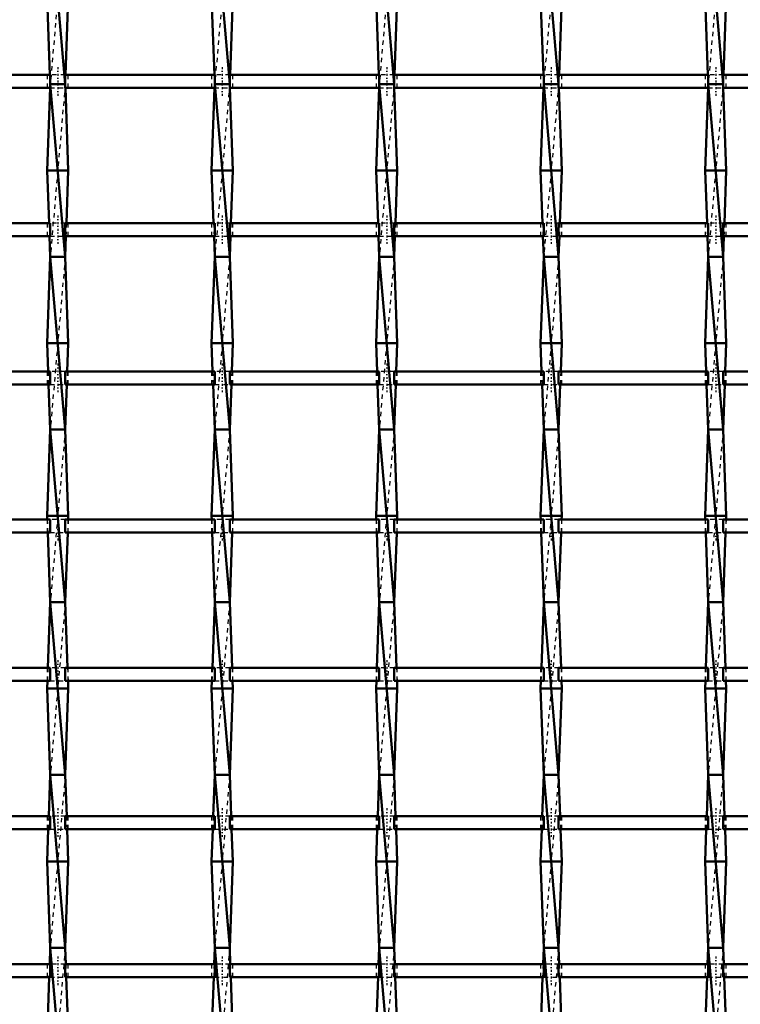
# Model space of a CAD drawing. Header units: millimetres. Extents: x -796 to 551, y -500 to 878.
# Tile 19 of 22: x 125 to 291, y 164 to 392. Entities that reach past the tile are written whole.
import ezdxf

# ---------------------------------------------------------------- set-up
doc = ezdxf.new("R2010")
doc.units = ezdxf.units.MM
doc.linetypes.add('Center', pattern=[1.5, 0.45, -0.5, 0.05, -0.5])
doc.linetypes.add('Dashed', pattern=[2, 1, -1])
for name, color, linetype, lineweight in [('AM_0', 7, 'Continuous', 50), ('AM_7', 7, 'Center', 25), ('AM_9', 6, 'Dashed', 25)]:
    doc.layers.add(name, color=color, linetype=linetype, lineweight=lineweight)

# ---------------------------------------------------------------- blocks, each defined once
blk = doc.blocks.new('18_eaaveijh3cszl2uj77q1b0rzg________0_in_LSSP3303438311900100035010_4')
at = {"layer": 'AM_0'}
for p, q in [((131.62, 417), (135.08, 377)), ((130.9, 397), (131.54, 379.13)), ((135.8, 397), (135.16, 379.13)), ((131.62, 377), (135.08, 337)), ((135.08, 377), (131.62, 377)), ((131.59, 376.13), (130.9, 357)), ((135.11, 376.13), (135.8, 357)), ((135.8, 357), (130.9, 357)), ((130.9, 357), (131.34, 344.8)), ((135.8, 357), (135.36, 344.8)), ((131.45, 341.8), (131.62, 337)), ((135.25, 341.8), (135.08, 337)), ((131.62, 337), (130.9, 317)), ((135.08, 337), (131.62, 337)), ((131.62, 337), (135.08, 297)), ((135.08, 337), (135.8, 317)), ((130.9, 317), (131.13, 310.47)), ((135.8, 317), (130.9, 317)), ((135.8, 317), (135.57, 310.47)), ((131.24, 307.47), (131.62, 297)), ((135.46, 307.47), (135.08, 297)), ((131.62, 297), (130.9, 277)), ((131.62, 297), (135.08, 257)), ((135.08, 297), (131.62, 297)), ((135.08, 297), (135.8, 277)), ((130.9, 277), (130.93, 276.14)), ((135.8, 277), (130.9, 277)), ((135.8, 277), (135.77, 276.14)), ((131.04, 273.14), (131.62, 257)), ((135.66, 273.14), (135.08, 257)), ((131.62, 257), (131.07, 241.81)), ((135.08, 257), (131.62, 257)), ((131.62, 257), (135.08, 217)), ((135.08, 257), (135.63, 241.81)), ((130.96, 238.81), (130.9, 237)), ((135.74, 238.81), (135.8, 237)), ((135.8, 237), (130.9, 237)), ((130.9, 237), (131.62, 217)), ((135.8, 237), (135.08, 217)), ((131.62, 217), (131.28, 207.48)), ((131.62, 217), (135.08, 177)), ((135.08, 217), (131.62, 217)), ((135.08, 217), (135.42, 207.48)), ((131.17, 204.48), (130.9, 197)), ((135.53, 204.48), (135.8, 197)), ((135.8, 197), (130.9, 197)), ((130.9, 197), (131.62, 177)), ((135.8, 197), (135.08, 177)), ((131.62, 177), (131.48, 173.15)), ((131.62, 177), (135.08, 137)), ((135.08, 177), (131.62, 177)), ((135.08, 177), (135.22, 173.15)), ((131.37, 170.15), (130.9, 157)), ((135.33, 170.15), (135.8, 157))]:
    blk.add_line(p, q, dxfattribs=at)
at = {"layer": 'AM_9'}
for p, q in [((135.08, 417), (131.62, 377)), ((131.54, 379.13), (131.62, 377)), ((135.16, 379.13), (135.08, 377)), ((131.62, 377), (131.59, 376.13)), ((135.08, 377), (131.62, 337)), ((135.08, 377), (135.11, 376.13)), ((131.34, 344.8), (131.45, 341.8)), ((135.36, 344.8), (135.25, 341.8)), ((135.08, 337), (131.62, 297)), ((131.13, 310.47), (131.24, 307.47)), ((135.57, 310.47), (135.46, 307.47)), ((135.08, 297), (131.62, 257)), ((130.93, 276.14), (131.04, 273.14)), ((135.77, 276.14), (135.66, 273.14)), ((135.08, 257), (131.62, 217)), ((131.07, 241.81), (130.96, 238.81)), ((135.63, 241.81), (135.74, 238.81)), ((135.08, 217), (131.62, 177)), ((131.28, 207.48), (131.17, 204.48)), ((135.42, 207.48), (135.53, 204.48)), ((135.08, 177), (131.62, 137)), ((131.48, 173.15), (131.37, 170.15)), ((135.22, 173.15), (135.33, 170.15))]:
    blk.add_line(p, q, dxfattribs=at)
blk = doc.blocks.new('19_iheobe1ahgo08elx391tnjhck________0_in_LSSP3303438311900100035010_4')
at = {"layer": 'AM_0'}
for p, q in [((169.72, 417), (173.18, 377)), ((169, 397), (169.64, 379.13)), ((173.9, 397), (173.26, 379.13)), ((173.18, 377), (169.72, 377)), ((169.72, 377), (173.18, 337)), ((169.69, 376.13), (169, 357)), ((173.21, 376.13), (173.9, 357)), ((169, 357), (169.44, 344.8)), ((173.9, 357), (169, 357)), ((173.9, 357), (173.46, 344.8)), ((169.55, 341.8), (169.72, 337)), ((173.35, 341.8), (173.18, 337)), ((169.72, 337), (169, 317)), ((173.18, 337), (169.72, 337)), ((169.72, 337), (173.18, 297)), ((173.18, 337), (173.9, 317)), ((169, 317), (169.23, 310.47)), ((173.9, 317), (169, 317)), ((173.9, 317), (173.67, 310.47)), ((169.34, 307.47), (169.72, 297)), ((173.56, 307.47), (173.18, 297)), ((169.72, 297), (169, 277)), ((169.72, 297), (173.18, 257)), ((173.18, 297), (169.72, 297)), ((173.18, 297), (173.9, 277)), ((169, 277), (169.03, 276.14)), ((173.9, 277), (169, 277)), ((173.9, 277), (173.87, 276.14)), ((169.14, 273.14), (169.72, 257)), ((173.76, 273.14), (173.18, 257)), ((169.72, 257), (169.17, 241.81)), ((169.72, 257), (173.18, 217)), ((173.18, 257), (169.72, 257)), ((173.18, 257), (173.73, 241.81)), ((169.06, 238.81), (169, 237)), ((173.84, 238.81), (173.9, 237)), ((169, 237), (169.72, 217)), ((173.9, 237), (169, 237)), ((173.9, 237), (173.18, 217)), ((169.72, 217), (169.38, 207.48)), ((173.18, 217), (169.72, 217)), ((169.72, 217), (173.18, 177)), ((173.18, 217), (173.52, 207.48)), ((169.27, 204.48), (169, 197)), ((173.63, 204.48), (173.9, 197)), ((173.9, 197), (169, 197)), ((169, 197), (169.72, 177)), ((173.9, 197), (173.18, 177)), ((169.72, 177), (169.58, 173.15)), ((169.72, 177), (173.18, 137)), ((173.18, 177), (169.72, 177)), ((173.18, 177), (173.32, 173.15)), ((169.47, 170.15), (169, 157)), ((173.43, 170.15), (173.9, 157))]:
    blk.add_line(p, q, dxfattribs=at)
at = {"layer": 'AM_9'}
for p, q in [((173.18, 417), (169.72, 377)), ((169.64, 379.13), (169.72, 377)), ((173.26, 379.13), (173.18, 377)), ((169.72, 377), (169.69, 376.13)), ((173.18, 377), (169.72, 337)), ((173.18, 377), (173.21, 376.13)), ((169.44, 344.8), (169.55, 341.8)), ((173.46, 344.8), (173.35, 341.8)), ((173.18, 337), (169.72, 297)), ((169.23, 310.47), (169.34, 307.47)), ((173.67, 310.47), (173.56, 307.47)), ((173.18, 297), (169.72, 257)), ((169.03, 276.14), (169.14, 273.14)), ((173.87, 276.14), (173.76, 273.14)), ((173.18, 257), (169.72, 217)), ((169.17, 241.81), (169.06, 238.81)), ((173.73, 241.81), (173.84, 238.81)), ((173.18, 217), (169.72, 177)), ((169.38, 207.48), (169.27, 204.48)), ((173.52, 207.48), (173.63, 204.48)), ((173.18, 177), (169.72, 137)), ((169.58, 173.15), (169.47, 170.15)), ((173.32, 173.15), (173.43, 170.15))]:
    blk.add_line(p, q, dxfattribs=at)
blk = doc.blocks.new('20_yjjuo8hbmiz97n2rx3wkn6gdl________0_in_LSSP3303438311900100035010_4')
at = {"layer": 'AM_0'}
for p, q in [((207.82, 417), (211.28, 377)), ((207.1, 397), (207.74, 379.13)), ((212, 397), (211.36, 379.13)), ((211.28, 377), (207.82, 377)), ((207.82, 377), (211.28, 337)), ((207.79, 376.13), (207.1, 357)), ((211.31, 376.13), (212, 357)), ((212, 357), (207.1, 357)), ((207.1, 357), (207.54, 344.8)), ((212, 357), (211.56, 344.8)), ((207.65, 341.8), (207.82, 337)), ((211.45, 341.8), (211.28, 337)), ((207.82, 337), (207.1, 317)), ((211.28, 337), (207.82, 337)), ((207.82, 337), (211.28, 297)), ((211.28, 337), (212, 317)), ((207.1, 317), (207.33, 310.47)), ((212, 317), (207.1, 317)), ((212, 317), (211.77, 310.47)), ((207.44, 307.47), (207.82, 297)), ((211.66, 307.47), (211.28, 297)), ((207.82, 297), (207.1, 277)), ((207.82, 297), (211.28, 257)), ((211.28, 297), (207.82, 297)), ((211.28, 297), (212, 277)), ((207.1, 277), (207.13, 276.14)), ((212, 277), (207.1, 277)), ((212, 277), (211.97, 276.14)), ((207.24, 273.14), (207.82, 257)), ((211.86, 273.14), (211.28, 257)), ((207.82, 257), (207.27, 241.81)), ((211.28, 257), (207.82, 257)), ((207.82, 257), (211.28, 217)), ((211.28, 257), (211.83, 241.81)), ((207.16, 238.81), (207.1, 237)), ((211.94, 238.81), (212, 237)), ((207.1, 237), (207.82, 217)), ((212, 237), (207.1, 237)), ((212, 237), (211.28, 217)), ((207.82, 217), (207.48, 207.48)), ((211.28, 217), (207.82, 217)), ((207.82, 217), (211.28, 177)), ((211.28, 217), (211.62, 207.48)), ((207.37, 204.48), (207.1, 197)), ((211.73, 204.48), (212, 197)), ((212, 197), (207.1, 197)), ((207.1, 197), (207.82, 177)), ((212, 197), (211.28, 177)), ((207.82, 177), (207.68, 173.15)), ((207.82, 177), (211.28, 137)), ((211.28, 177), (207.82, 177)), ((211.28, 177), (211.42, 173.15)), ((207.57, 170.15), (207.1, 157)), ((211.53, 170.15), (212, 157))]:
    blk.add_line(p, q, dxfattribs=at)
at = {"layer": 'AM_9'}
for p, q in [((211.28, 417), (207.82, 377)), ((207.74, 379.13), (207.82, 377)), ((211.36, 379.13), (211.28, 377)), ((207.82, 377), (207.79, 376.13)), ((211.28, 377), (207.82, 337)), ((211.28, 377), (211.31, 376.13)), ((207.54, 344.8), (207.65, 341.8)), ((211.56, 344.8), (211.45, 341.8)), ((211.28, 337), (207.82, 297)), ((207.33, 310.47), (207.44, 307.47)), ((211.77, 310.47), (211.66, 307.47)), ((211.28, 297), (207.82, 257)), ((207.13, 276.14), (207.24, 273.14)), ((211.97, 276.14), (211.86, 273.14)), ((211.28, 257), (207.82, 217)), ((207.27, 241.81), (207.16, 238.81)), ((211.83, 241.81), (211.94, 238.81)), ((211.28, 217), (207.82, 177)), ((207.48, 207.48), (207.37, 204.48)), ((211.62, 207.48), (211.73, 204.48)), ((211.28, 177), (207.82, 137)), ((207.68, 173.15), (207.57, 170.15)), ((211.42, 173.15), (211.53, 170.15))]:
    blk.add_line(p, q, dxfattribs=at)
blk = doc.blocks.new('21_2l3w9gfmsmw9l8b9sib6gnelb________0_in_LSSP3303438311900100035010_4')
at = {"layer": 'AM_0'}
for p, q in [((245.92, 417), (249.38, 377)), ((245.2, 397), (245.84, 379.13)), ((250.1, 397), (249.46, 379.13)), ((245.92, 377), (249.38, 337)), ((249.38, 377), (245.92, 377)), ((245.89, 376.13), (245.2, 357)), ((249.41, 376.13), (250.1, 357)), ((250.1, 357), (245.2, 357)), ((245.2, 357), (245.64, 344.8)), ((250.1, 357), (249.66, 344.8)), ((245.75, 341.8), (245.92, 337)), ((249.55, 341.8), (249.38, 337)), ((245.92, 337), (245.2, 317)), ((249.38, 337), (245.92, 337)), ((245.92, 337), (249.38, 297)), ((249.38, 337), (250.1, 317)), ((245.2, 317), (245.43, 310.47)), ((250.1, 317), (245.2, 317)), ((250.1, 317), (249.87, 310.47)), ((245.54, 307.47), (245.92, 297)), ((249.76, 307.47), (249.38, 297)), ((245.92, 297), (245.2, 277)), ((245.92, 297), (249.38, 257)), ((249.38, 297), (245.92, 297)), ((249.38, 297), (250.1, 277)), ((245.2, 277), (245.23, 276.14)), ((250.1, 277), (245.2, 277)), ((250.1, 277), (250.07, 276.14)), ((245.34, 273.14), (245.92, 257)), ((249.96, 273.14), (249.38, 257)), ((245.92, 257), (245.37, 241.81)), ((249.38, 257), (245.92, 257)), ((245.92, 257), (249.38, 217)), ((249.38, 257), (249.93, 241.81)), ((245.26, 238.81), (245.2, 237)), ((250.04, 238.81), (250.1, 237)), ((250.1, 237), (245.2, 237)), ((245.2, 237), (245.92, 217)), ((250.1, 237), (249.38, 217)), ((245.92, 217), (245.58, 207.48)), ((249.38, 217), (245.92, 217)), ((245.92, 217), (249.38, 177)), ((249.38, 217), (249.72, 207.48)), ((245.47, 204.48), (245.2, 197)), ((249.83, 204.48), (250.1, 197)), ((250.1, 197), (245.2, 197)), ((245.2, 197), (245.92, 177)), ((250.1, 197), (249.38, 177)), ((245.92, 177), (245.78, 173.15)), ((245.92, 177), (249.38, 137)), ((249.38, 177), (245.92, 177)), ((249.38, 177), (249.52, 173.15)), ((245.67, 170.15), (245.2, 157)), ((249.63, 170.15), (250.1, 157))]:
    blk.add_line(p, q, dxfattribs=at)
at = {"layer": 'AM_9'}
for p, q in [((249.38, 417), (245.92, 377)), ((245.84, 379.13), (245.92, 377)), ((249.46, 379.13), (249.38, 377)), ((245.92, 377), (245.89, 376.13)), ((249.38, 377), (245.92, 337)), ((249.38, 377), (249.41, 376.13)), ((245.64, 344.8), (245.75, 341.8)), ((249.66, 344.8), (249.55, 341.8)), ((249.38, 337), (245.92, 297)), ((245.43, 310.47), (245.54, 307.47)), ((249.87, 310.47), (249.76, 307.47)), ((249.38, 297), (245.92, 257)), ((245.23, 276.14), (245.34, 273.14)), ((250.07, 276.14), (249.96, 273.14)), ((249.38, 257), (245.92, 217)), ((245.37, 241.81), (245.26, 238.81)), ((249.93, 241.81), (250.04, 238.81)), ((249.38, 217), (245.92, 177)), ((245.58, 207.48), (245.47, 204.48)), ((249.72, 207.48), (249.83, 204.48)), ((249.38, 177), (245.92, 137)), ((245.78, 173.15), (245.67, 170.15)), ((249.52, 173.15), (249.63, 170.15))]:
    blk.add_line(p, q, dxfattribs=at)
blk = doc.blocks.new('22_2z91wxgj8nzk1vbejstp6zl1c________0_in_LSSP3303438311900100035010_4')
at = {"layer": 'AM_0'}
for p, q in [((284.02, 417), (287.48, 377)), ((283.3, 397), (283.94, 379.13)), ((288.2, 397), (287.56, 379.13)), ((287.48, 377), (284.02, 377)), ((284.02, 377), (287.48, 337)), ((283.99, 376.13), (283.3, 357)), ((287.51, 376.13), (288.2, 357)), ((288.2, 357), (283.3, 357)), ((283.3, 357), (283.74, 344.8)), ((288.2, 357), (287.76, 344.8)), ((283.85, 341.8), (284.02, 337)), ((287.65, 341.8), (287.48, 337)), ((284.02, 337), (283.3, 317)), ((284.02, 337), (287.48, 297)), ((287.48, 337), (284.02, 337)), ((287.48, 337), (288.2, 317)), ((288.2, 317), (283.3, 317)), ((283.3, 317), (283.53, 310.47)), ((288.2, 317), (287.97, 310.47)), ((283.64, 307.47), (284.02, 297)), ((287.86, 307.47), (287.48, 297)), ((284.02, 297), (283.3, 277)), ((284.02, 297), (287.48, 257)), ((287.48, 297), (284.02, 297)), ((287.48, 297), (288.2, 277)), ((283.3, 277), (283.33, 276.14)), ((288.2, 277), (283.3, 277)), ((288.2, 277), (288.17, 276.14)), ((283.44, 273.14), (284.02, 257)), ((288.06, 273.14), (287.48, 257)), ((284.02, 257), (283.47, 241.81)), ((284.02, 257), (287.48, 217)), ((287.48, 257), (284.02, 257)), ((287.48, 257), (288.03, 241.81)), ((283.36, 238.81), (283.3, 237)), ((288.14, 238.81), (288.2, 237)), ((288.2, 237), (283.3, 237)), ((283.3, 237), (284.02, 217)), ((288.2, 237), (287.48, 217)), ((284.02, 217), (283.68, 207.48)), ((287.48, 217), (284.02, 217)), ((284.02, 217), (287.48, 177)), ((287.48, 217), (287.82, 207.48)), ((283.57, 204.48), (283.3, 197)), ((287.93, 204.48), (288.2, 197)), ((283.3, 197), (284.02, 177)), ((288.2, 197), (283.3, 197)), ((288.2, 197), (287.48, 177)), ((284.02, 177), (283.88, 173.15)), ((284.02, 177), (287.48, 137)), ((287.48, 177), (284.02, 177)), ((287.48, 177), (287.62, 173.15)), ((283.77, 170.15), (283.3, 157)), ((287.73, 170.15), (288.2, 157))]:
    blk.add_line(p, q, dxfattribs=at)
at = {"layer": 'AM_9'}
for p, q in [((287.48, 417), (284.02, 377)), ((283.94, 379.13), (284.02, 377)), ((287.56, 379.13), (287.48, 377)), ((284.02, 377), (283.99, 376.13)), ((287.48, 377), (284.02, 337)), ((287.48, 377), (287.51, 376.13)), ((283.74, 344.8), (283.85, 341.8)), ((287.76, 344.8), (287.65, 341.8)), ((287.48, 337), (284.02, 297)), ((283.53, 310.47), (283.64, 307.47)), ((287.97, 310.47), (287.86, 307.47)), ((287.48, 297), (284.02, 257)), ((283.33, 276.14), (283.44, 273.14)), ((288.17, 276.14), (288.06, 273.14)), ((287.48, 257), (284.02, 217)), ((283.47, 241.81), (283.36, 238.81)), ((288.03, 241.81), (288.14, 238.81)), ((287.48, 217), (284.02, 177)), ((283.68, 207.48), (283.57, 204.48)), ((287.82, 207.48), (287.93, 204.48)), ((287.48, 177), (284.02, 137)), ((283.88, 173.15), (283.77, 170.15)), ((287.62, 173.15), (287.73, 170.15))]:
    blk.add_line(p, q, dxfattribs=at)
blk = doc.blocks.new('47_pzn9e9lc7w7mtyc5basixwt4d________0_in_LSSP3303438311900100035010_4')
at = {"layer": 'AM_0'}
for p, q in [((131.62, 173.15), (96.98, 173.15)), ((131.62, 173.15), (131.62, 170.15)), ((169.72, 173.15), (135.08, 173.15)), ((135.08, 170.15), (135.08, 173.15)), ((169.72, 173.15), (169.72, 170.15)), ((207.82, 173.15), (173.18, 173.15)), ((173.18, 170.15), (173.18, 173.15)), ((207.82, 173.15), (207.82, 170.15)), ((211.28, 170.15), (211.28, 173.15)), ((245.92, 173.15), (211.28, 173.15)), ((245.92, 173.15), (245.92, 170.15)), ((249.38, 170.15), (249.38, 173.15)), ((284.02, 173.15), (249.38, 173.15)), ((284.02, 173.15), (284.02, 170.15)), ((287.48, 170.15), (287.48, 173.15)), ((322.12, 173.15), (287.48, 173.15)), ((131.62, 170.15), (96.98, 170.15)), ((169.72, 170.15), (135.08, 170.15)), ((207.82, 170.15), (173.18, 170.15)), ((245.92, 170.15), (211.28, 170.15)), ((284.02, 170.15), (249.38, 170.15)), ((322.12, 170.15), (287.48, 170.15))]:
    blk.add_line(p, q, dxfattribs=at)
at = {"layer": 'AM_7'}
for p, q in [((133.35, 174.95), (133.35, 168.35)), ((171.45, 174.95), (171.45, 168.35)), ((209.55, 174.95), (209.55, 168.35)), ((247.65, 174.95), (247.65, 168.35)), ((285.75, 174.95), (285.75, 168.35))]:
    blk.add_line(p, q, dxfattribs=at)
at = {"layer": 'AM_9'}
for p, q in [((130.9, 173.15), (130.9, 170.15)), ((135.08, 173.15), (131.62, 173.15)), ((135.8, 170.15), (135.8, 173.15)), ((169, 173.15), (169, 170.15)), ((173.18, 173.15), (169.72, 173.15)), ((173.9, 170.15), (173.9, 173.15)), ((207.1, 173.15), (207.1, 170.15)), ((211.28, 173.15), (207.82, 173.15)), ((212, 170.15), (212, 173.15)), ((245.2, 173.15), (245.2, 170.15)), ((249.38, 173.15), (245.92, 173.15)), ((250.1, 170.15), (250.1, 173.15)), ((283.3, 173.15), (283.3, 170.15)), ((287.48, 173.15), (284.02, 173.15)), ((288.2, 170.15), (288.2, 173.15)), ((131.62, 170.15), (135.08, 170.15)), ((169.72, 170.15), (173.18, 170.15)), ((207.82, 170.15), (211.28, 170.15)), ((245.92, 170.15), (249.38, 170.15)), ((284.02, 170.15), (287.48, 170.15))]:
    blk.add_line(p, q, dxfattribs=at)
blk = doc.blocks.new('48_tge2xl8mcdwol64sdcp872kqe________0_in_LSSP3303438311900100035010_4')
at = {"layer": 'AM_0'}
for p, q in [((131.62, 207.48), (96.98, 207.48)), ((131.62, 207.48), (131.62, 204.48)), ((169.72, 207.48), (135.08, 207.48)), ((135.08, 204.48), (135.08, 207.48)), ((169.72, 207.48), (169.72, 204.48)), ((207.82, 207.48), (173.18, 207.48)), ((173.18, 204.48), (173.18, 207.48)), ((207.82, 207.48), (207.82, 204.48)), ((211.28, 204.48), (211.28, 207.48)), ((245.92, 207.48), (211.28, 207.48)), ((245.92, 207.48), (245.92, 204.48)), ((249.38, 204.48), (249.38, 207.48)), ((284.02, 207.48), (249.38, 207.48)), ((284.02, 207.48), (284.02, 204.48)), ((287.48, 204.48), (287.48, 207.48)), ((322.12, 207.48), (287.48, 207.48)), ((131.62, 204.48), (96.98, 204.48)), ((169.72, 204.48), (135.08, 204.48)), ((207.82, 204.48), (173.18, 204.48)), ((245.92, 204.48), (211.28, 204.48)), ((284.02, 204.48), (249.38, 204.48)), ((322.12, 204.48), (287.48, 204.48))]:
    blk.add_line(p, q, dxfattribs=at)
at = {"layer": 'AM_7'}
for p, q in [((133.35, 209.28), (133.35, 202.68)), ((171.45, 209.28), (171.45, 202.68)), ((209.55, 209.28), (209.55, 202.68)), ((247.65, 209.28), (247.65, 202.68)), ((285.75, 209.28), (285.75, 202.68))]:
    blk.add_line(p, q, dxfattribs=at)
at = {"layer": 'AM_9'}
for p, q in [((130.9, 207.48), (130.9, 204.48)), ((135.08, 207.48), (131.62, 207.48)), ((135.8, 204.48), (135.8, 207.48)), ((169, 207.48), (169, 204.48)), ((173.18, 207.48), (169.72, 207.48)), ((173.9, 204.48), (173.9, 207.48)), ((207.1, 207.48), (207.1, 204.48)), ((211.28, 207.48), (207.82, 207.48)), ((212, 204.48), (212, 207.48)), ((245.2, 207.48), (245.2, 204.48)), ((249.38, 207.48), (245.92, 207.48)), ((250.1, 204.48), (250.1, 207.48)), ((283.3, 207.48), (283.3, 204.48)), ((287.48, 207.48), (284.02, 207.48)), ((288.2, 204.48), (288.2, 207.48)), ((131.62, 204.48), (135.08, 204.48)), ((169.72, 204.48), (173.18, 204.48)), ((207.82, 204.48), (211.28, 204.48)), ((245.92, 204.48), (249.38, 204.48)), ((284.02, 204.48), (287.48, 204.48))]:
    blk.add_line(p, q, dxfattribs=at)
blk = doc.blocks.new('49_w3h4g8ij6jhf3phbnc2pddjhj________0_in_LSSP3303438311900100035010_4')
at = {"layer": 'AM_0'}
for p, q in [((131.62, 241.81), (96.98, 241.81)), ((131.62, 241.81), (131.62, 238.81)), ((169.72, 241.81), (135.08, 241.81)), ((135.08, 238.81), (135.08, 241.81)), ((169.72, 241.81), (169.72, 238.81)), ((207.82, 241.81), (173.18, 241.81)), ((173.18, 238.81), (173.18, 241.81)), ((207.82, 241.81), (207.82, 238.81)), ((211.28, 238.81), (211.28, 241.81)), ((245.92, 241.81), (211.28, 241.81)), ((245.92, 241.81), (245.92, 238.81)), ((249.38, 238.81), (249.38, 241.81)), ((284.02, 241.81), (249.38, 241.81)), ((284.02, 241.81), (284.02, 238.81)), ((287.48, 238.81), (287.48, 241.81)), ((322.12, 241.81), (287.48, 241.81)), ((131.62, 238.81), (96.98, 238.81)), ((169.72, 238.81), (135.08, 238.81)), ((207.82, 238.81), (173.18, 238.81)), ((245.92, 238.81), (211.28, 238.81)), ((284.02, 238.81), (249.38, 238.81)), ((322.12, 238.81), (287.48, 238.81))]:
    blk.add_line(p, q, dxfattribs=at)
at = {"layer": 'AM_7'}
for p, q in [((133.35, 243.61), (133.35, 237.01)), ((171.45, 243.61), (171.45, 237.01)), ((209.55, 243.61), (209.55, 237.01)), ((247.65, 243.61), (247.65, 237.01)), ((285.75, 243.61), (285.75, 237.01))]:
    blk.add_line(p, q, dxfattribs=at)
at = {"layer": 'AM_9'}
for p, q in [((130.9, 241.81), (130.9, 238.81)), ((135.08, 241.81), (131.62, 241.81)), ((135.8, 238.81), (135.8, 241.81)), ((169, 241.81), (169, 238.81)), ((173.18, 241.81), (169.72, 241.81)), ((173.9, 238.81), (173.9, 241.81)), ((207.1, 241.81), (207.1, 238.81)), ((211.28, 241.81), (207.82, 241.81)), ((212, 238.81), (212, 241.81)), ((245.2, 241.81), (245.2, 238.81)), ((249.38, 241.81), (245.92, 241.81)), ((250.1, 238.81), (250.1, 241.81)), ((283.3, 241.81), (283.3, 238.81)), ((287.48, 241.81), (284.02, 241.81)), ((288.2, 238.81), (288.2, 241.81)), ((131.62, 238.81), (135.08, 238.81)), ((169.72, 238.81), (173.18, 238.81)), ((207.82, 238.81), (211.28, 238.81)), ((245.92, 238.81), (249.38, 238.81)), ((284.02, 238.81), (287.48, 238.81))]:
    blk.add_line(p, q, dxfattribs=at)
blk = doc.blocks.new('50_hmncwh4u3qfcmuvlmgi9p877w________0_in_LSSP3303438311900100035010_4')
at = {"layer": 'AM_0'}
for p, q in [((131.62, 276.14), (96.98, 276.14)), ((131.62, 276.14), (131.62, 273.14)), ((169.72, 276.14), (135.08, 276.14)), ((135.08, 273.14), (135.08, 276.14)), ((169.72, 276.14), (169.72, 273.14)), ((207.82, 276.14), (173.18, 276.14)), ((173.18, 273.14), (173.18, 276.14)), ((207.82, 276.14), (207.82, 273.14)), ((211.28, 273.14), (211.28, 276.14)), ((245.92, 276.14), (211.28, 276.14)), ((245.92, 276.14), (245.92, 273.14)), ((249.38, 273.14), (249.38, 276.14)), ((284.02, 276.14), (249.38, 276.14)), ((284.02, 276.14), (284.02, 273.14)), ((287.48, 273.14), (287.48, 276.14)), ((322.12, 276.14), (287.48, 276.14)), ((131.62, 273.14), (96.98, 273.14)), ((169.72, 273.14), (135.08, 273.14)), ((207.82, 273.14), (173.18, 273.14)), ((245.92, 273.14), (211.28, 273.14)), ((284.02, 273.14), (249.38, 273.14)), ((322.12, 273.14), (287.48, 273.14))]:
    blk.add_line(p, q, dxfattribs=at)
at = {"layer": 'AM_7'}
for p, q in [((133.35, 277.94), (133.35, 271.34)), ((171.45, 277.94), (171.45, 271.34)), ((209.55, 277.94), (209.55, 271.34)), ((247.65, 277.94), (247.65, 271.34)), ((285.75, 277.94), (285.75, 271.34))]:
    blk.add_line(p, q, dxfattribs=at)
at = {"layer": 'AM_9'}
for p, q in [((130.9, 276.14), (130.9, 273.14)), ((135.08, 276.14), (131.62, 276.14)), ((135.8, 273.14), (135.8, 276.14)), ((169, 276.14), (169, 273.14)), ((173.18, 276.14), (169.72, 276.14)), ((173.9, 273.14), (173.9, 276.14)), ((207.1, 276.14), (207.1, 273.14)), ((211.28, 276.14), (207.82, 276.14)), ((212, 273.14), (212, 276.14)), ((245.2, 276.14), (245.2, 273.14)), ((249.38, 276.14), (245.92, 276.14)), ((250.1, 273.14), (250.1, 276.14)), ((283.3, 276.14), (283.3, 273.14)), ((287.48, 276.14), (284.02, 276.14)), ((288.2, 273.14), (288.2, 276.14)), ((131.62, 273.14), (135.08, 273.14)), ((169.72, 273.14), (173.18, 273.14)), ((207.82, 273.14), (211.28, 273.14)), ((245.92, 273.14), (249.38, 273.14)), ((284.02, 273.14), (287.48, 273.14))]:
    blk.add_line(p, q, dxfattribs=at)
blk = doc.blocks.new('51_gzkll9rclhqbwzktg4lqilstq________0_in_LSSP3303438311900100035010_4')
at = {"layer": 'AM_0'}
for p, q in [((131.62, 310.47), (96.98, 310.47)), ((131.62, 310.47), (131.62, 307.47)), ((169.72, 310.47), (135.08, 310.47)), ((135.08, 307.47), (135.08, 310.47)), ((169.72, 310.47), (169.72, 307.47)), ((207.82, 310.47), (173.18, 310.47)), ((173.18, 307.47), (173.18, 310.47)), ((207.82, 310.47), (207.82, 307.47)), ((211.28, 307.47), (211.28, 310.47)), ((245.92, 310.47), (211.28, 310.47)), ((245.92, 310.47), (245.92, 307.47)), ((249.38, 307.47), (249.38, 310.47)), ((284.02, 310.47), (249.38, 310.47)), ((284.02, 310.47), (284.02, 307.47)), ((287.48, 307.47), (287.48, 310.47)), ((322.12, 310.47), (287.48, 310.47)), ((131.62, 307.47), (96.98, 307.47)), ((169.72, 307.47), (135.08, 307.47)), ((207.82, 307.47), (173.18, 307.47)), ((245.92, 307.47), (211.28, 307.47)), ((284.02, 307.47), (249.38, 307.47)), ((322.12, 307.47), (287.48, 307.47))]:
    blk.add_line(p, q, dxfattribs=at)
at = {"layer": 'AM_7'}
for p, q in [((133.35, 312.27), (133.35, 305.67)), ((171.45, 312.27), (171.45, 305.67)), ((209.55, 312.27), (209.55, 305.67)), ((247.65, 312.27), (247.65, 305.67)), ((285.75, 312.27), (285.75, 305.67))]:
    blk.add_line(p, q, dxfattribs=at)
at = {"layer": 'AM_9'}
for p, q in [((130.9, 310.47), (130.9, 307.47)), ((135.08, 310.47), (131.62, 310.47)), ((135.8, 307.47), (135.8, 310.47)), ((169, 310.47), (169, 307.47)), ((173.18, 310.47), (169.72, 310.47)), ((173.9, 307.47), (173.9, 310.47)), ((207.1, 310.47), (207.1, 307.47)), ((211.28, 310.47), (207.82, 310.47)), ((212, 307.47), (212, 310.47)), ((245.2, 310.47), (245.2, 307.47)), ((249.38, 310.47), (245.92, 310.47)), ((250.1, 307.47), (250.1, 310.47)), ((283.3, 310.47), (283.3, 307.47)), ((287.48, 310.47), (284.02, 310.47)), ((288.2, 307.47), (288.2, 310.47)), ((131.62, 307.47), (135.08, 307.47)), ((169.72, 307.47), (173.18, 307.47)), ((207.82, 307.47), (211.28, 307.47)), ((245.92, 307.47), (249.38, 307.47)), ((284.02, 307.47), (287.48, 307.47))]:
    blk.add_line(p, q, dxfattribs=at)
blk = doc.blocks.new('52_ftsmhjeyp0pcy31vffbbumtbf________0_in_LSSP3303438311900100035010_4')
at = {"layer": 'AM_0'}
for p, q in [((131.62, 344.8), (96.98, 344.8)), ((131.62, 344.8), (131.62, 341.8)), ((169.72, 344.8), (135.08, 344.8)), ((135.08, 341.8), (135.08, 344.8)), ((169.72, 344.8), (169.72, 341.8)), ((207.82, 344.8), (173.18, 344.8)), ((173.18, 341.8), (173.18, 344.8)), ((207.82, 344.8), (207.82, 341.8)), ((211.28, 341.8), (211.28, 344.8)), ((245.92, 344.8), (211.28, 344.8)), ((245.92, 344.8), (245.92, 341.8)), ((249.38, 341.8), (249.38, 344.8)), ((284.02, 344.8), (249.38, 344.8)), ((284.02, 344.8), (284.02, 341.8)), ((287.48, 341.8), (287.48, 344.8)), ((322.12, 344.8), (287.48, 344.8)), ((131.62, 341.8), (96.98, 341.8)), ((169.72, 341.8), (135.08, 341.8)), ((207.82, 341.8), (173.18, 341.8)), ((245.92, 341.8), (211.28, 341.8)), ((284.02, 341.8), (249.38, 341.8)), ((322.12, 341.8), (287.48, 341.8))]:
    blk.add_line(p, q, dxfattribs=at)
at = {"layer": 'AM_7'}
for p, q in [((133.35, 346.6), (133.35, 340)), ((171.45, 346.6), (171.45, 340)), ((209.55, 346.6), (209.55, 340)), ((247.65, 346.6), (247.65, 340)), ((285.75, 346.6), (285.75, 340))]:
    blk.add_line(p, q, dxfattribs=at)
at = {"layer": 'AM_9'}
for p, q in [((130.9, 344.8), (130.9, 341.8)), ((135.08, 344.8), (131.62, 344.8)), ((135.8, 341.8), (135.8, 344.8)), ((169, 344.8), (169, 341.8)), ((173.18, 344.8), (169.72, 344.8)), ((173.9, 341.8), (173.9, 344.8)), ((207.1, 344.8), (207.1, 341.8)), ((211.28, 344.8), (207.82, 344.8)), ((212, 341.8), (212, 344.8)), ((245.2, 344.8), (245.2, 341.8)), ((249.38, 344.8), (245.92, 344.8)), ((250.1, 341.8), (250.1, 344.8)), ((283.3, 344.8), (283.3, 341.8)), ((287.48, 344.8), (284.02, 344.8)), ((288.2, 341.8), (288.2, 344.8)), ((131.62, 341.8), (135.08, 341.8)), ((169.72, 341.8), (173.18, 341.8)), ((207.82, 341.8), (211.28, 341.8)), ((245.92, 341.8), (249.38, 341.8)), ((284.02, 341.8), (287.48, 341.8))]:
    blk.add_line(p, q, dxfattribs=at)
blk = doc.blocks.new('53_pw39ndlvkfechnm9nyr7peyqj________0_in_LSSP3303438311900100035010_4')
at = {"layer": 'AM_0'}
for p, q in [((131.62, 379.13), (96.98, 379.13)), ((131.62, 379.13), (131.62, 376.13)), ((169.72, 379.13), (135.08, 379.13)), ((135.08, 376.13), (135.08, 379.13)), ((169.72, 379.13), (169.72, 376.13)), ((207.82, 379.13), (173.18, 379.13)), ((173.18, 376.13), (173.18, 379.13)), ((207.82, 379.13), (207.82, 376.13)), ((211.28, 376.13), (211.28, 379.13)), ((245.92, 379.13), (211.28, 379.13)), ((245.92, 379.13), (245.92, 376.13)), ((249.38, 376.13), (249.38, 379.13)), ((284.02, 379.13), (249.38, 379.13)), ((284.02, 379.13), (284.02, 376.13)), ((287.48, 376.13), (287.48, 379.13)), ((322.12, 379.13), (287.48, 379.13)), ((131.62, 376.13), (96.98, 376.13)), ((169.72, 376.13), (135.08, 376.13)), ((207.82, 376.13), (173.18, 376.13)), ((245.92, 376.13), (211.28, 376.13)), ((284.02, 376.13), (249.38, 376.13)), ((322.12, 376.13), (287.48, 376.13))]:
    blk.add_line(p, q, dxfattribs=at)
at = {"layer": 'AM_7'}
for p, q in [((133.35, 380.93), (133.35, 374.33)), ((171.45, 380.93), (171.45, 374.33)), ((209.55, 380.93), (209.55, 374.33)), ((247.65, 380.93), (247.65, 374.33)), ((285.75, 380.93), (285.75, 374.33))]:
    blk.add_line(p, q, dxfattribs=at)
at = {"layer": 'AM_9'}
for p, q in [((130.9, 379.13), (130.9, 376.13)), ((135.08, 379.13), (131.62, 379.13)), ((135.8, 376.13), (135.8, 379.13)), ((169, 379.13), (169, 376.13)), ((173.18, 379.13), (169.72, 379.13)), ((173.9, 376.13), (173.9, 379.13)), ((207.1, 379.13), (207.1, 376.13)), ((211.28, 379.13), (207.82, 379.13)), ((212, 376.13), (212, 379.13)), ((245.2, 379.13), (245.2, 376.13)), ((249.38, 379.13), (245.92, 379.13)), ((250.1, 376.13), (250.1, 379.13)), ((283.3, 379.13), (283.3, 376.13)), ((287.48, 379.13), (284.02, 379.13)), ((288.2, 376.13), (288.2, 379.13)), ((131.59, 376.13), (135.11, 376.13)), ((169.69, 376.13), (173.21, 376.13)), ((207.79, 376.13), (211.31, 376.13)), ((245.89, 376.13), (249.41, 376.13)), ((283.99, 376.13), (287.51, 376.13))]:
    blk.add_line(p, q, dxfattribs=at)

msp = doc.modelspace()

# ---------------------------------------------------------------- block references
for name in ['18_eaaveijh3cszl2uj77q1b0rzg________0_in_LSSP3303438311900100035010_4', '19_iheobe1ahgo08elx391tnjhck________0_in_LSSP3303438311900100035010_4', '20_yjjuo8hbmiz97n2rx3wkn6gdl________0_in_LSSP3303438311900100035010_4', '21_2l3w9gfmsmw9l8b9sib6gnelb________0_in_LSSP3303438311900100035010_4', '22_2z91wxgj8nzk1vbejstp6zl1c________0_in_LSSP3303438311900100035010_4', '53_pw39ndlvkfechnm9nyr7peyqj________0_in_LSSP3303438311900100035010_4', '52_ftsmhjeyp0pcy31vffbbumtbf________0_in_LSSP3303438311900100035010_4', '51_gzkll9rclhqbwzktg4lqilstq________0_in_LSSP3303438311900100035010_4', '50_hmncwh4u3qfcmuvlmgi9p877w________0_in_LSSP3303438311900100035010_4', '49_w3h4g8ij6jhf3phbnc2pddjhj________0_in_LSSP3303438311900100035010_4', '48_tge2xl8mcdwol64sdcp872kqe________0_in_LSSP3303438311900100035010_4', '47_pzn9e9lc7w7mtyc5basixwt4d________0_in_LSSP3303438311900100035010_4']:
    msp.add_blockref(name, (0, 0))

doc.saveas('drawing.dxf')
